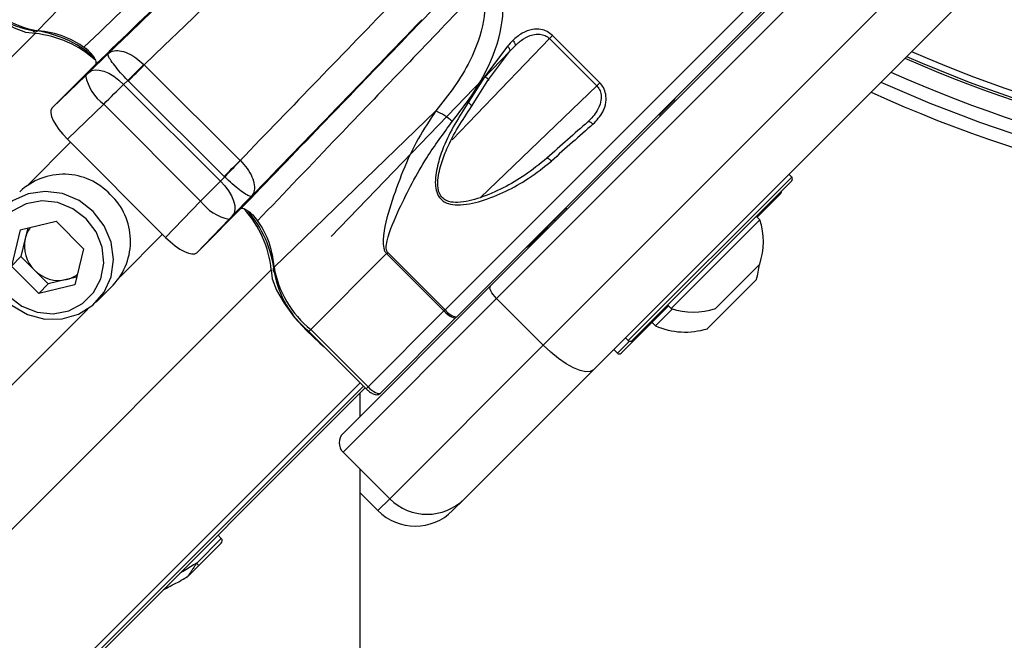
# Model space of a CAD drawing. Header units: millimetres. Extents: x 10 to 10348, y 8 to 8288.
# Tile 82 of 129: x 3509 to 3584, y 7686 to 7733. Entities that reach past the tile are written whole.
import ezdxf

# ---------------------------------------------------------------- set-up
doc = ezdxf.new("R2010")
doc.units = ezdxf.units.MM

msp = doc.modelspace()

# ---------------------------------------------------------------- linework, layer by layer
at = {"color": 7, "linetype": 'Continuous', "lineweight": 25}
for p, q in [((3522.403, 7744.697), (3510.582, 7732.446)), ((3544.873, 7713.13), (3574.86, 7743.117)), ((3575.325, 7742.168), (3545.338, 7712.181)), ((3548.873, 7708.645), (3578.86, 7738.632)), ((3582.656, 7736.771), (3552.669, 7706.784)), ((3542.312, 7710.782), (3565.877, 7734.347)), ((3549.578, 7732.078), (3549.347, 7731.847)), ((3553.146, 7728.511), (3549.578, 7732.078)), ((3546.154, 7731.285), (3544.45, 7728.971)), ((3549.347, 7731.847), (3552.915, 7728.28)), ((3514.459, 7729.289), (3515.927, 7730.718)), ((3546.332, 7730.896), (3532.811, 7716.864)), ((3544.671, 7728.673), (3546.332, 7730.896)), ((3512.066, 7726.992), (3514.988, 7729.914)), ((3518.628, 7729.877), (3518.651, 7729.854)), ((3511.675, 7726.601), (3514.205, 7729.043)), ((3544.45, 7728.971), (3543.18, 7727.013)), ((3517.399, 7728.686), (3517.088, 7728.383)), ((3517.088, 7728.383), (3524.417, 7721.054)), ((3517.445, 7728.639), (3517.399, 7728.686)), ((3543.425, 7726.711), (3544.671, 7728.673)), ((3552.915, 7728.28), (3553.146, 7728.511)), ((3511.675, 7726.601), (3512.097, 7727.022)), ((3515.585, 7726.888), (3512.837, 7724.236)), ((3522.922, 7719.551), (3515.585, 7726.888)), ((3558.734, 7727.133), (3557.677, 7726.076)), ((3540.731, 7726.369), (3528.48, 7714.548)), ((3557.748, 7726.005), (3557.642, 7726.111)), ((3557.748, 7726.005), (3557.642, 7726.111)), ((3520.27, 7716.803), (3512.837, 7724.236)), ((3525.919, 7722.631), (3525.933, 7722.616)), ((3524.744, 7721.389), (3524.715, 7721.418)), ((3567.683, 7721.373), (3567.471, 7721.586)), ((3524.417, 7721.054), (3524.744, 7721.389)), ((3567.683, 7721.091), (3555.591, 7708.999)), ((3566.861, 7720.128), (3565.066, 7718.333)), ((3520.27, 7716.803), (3522.922, 7719.551)), ((3526.774, 7719.915), (3525.323, 7718.425)), ((3523.03, 7716.036), (3525.948, 7718.954)), ((3550.606, 7719.005), (3547.765, 7716.163)), ((3550.571, 7719.04), (3550.677, 7718.934)), ((3550.571, 7719.04), (3550.677, 7718.934)), ((3509.248, 7717.365), (3511.978, 7718.019)), ((3514.053, 7715.944), (3511.978, 7718.019)), ((3525.077, 7718.171), (3522.635, 7715.641)), ((3549.714, 7718.112), (3549.785, 7718.042)), ((3549.714, 7718.112), (3549.785, 7718.042)), ((3565.264, 7718.135), (3558.547, 7711.417)), ((3565.264, 7718.135), (3564.996, 7718.404)), ((3509.248, 7717.365), (3508.594, 7714.636)), ((3509.826, 7717.504), (3509.638, 7716.717)), ((3509.638, 7716.717), (3509.311, 7715.352)), ((3514.053, 7715.944), (3513.399, 7713.214)), ((3522.635, 7715.641), (3523.061, 7716.067)), ((3523.061, 7716.067), (3523.03, 7716.036)), ((3537.007, 7715.571), (3531.26, 7709.823)), ((3537.007, 7715.571), (3537.099, 7715.663)), ((3537.007, 7715.571), (3541.347, 7711.231)), ((3541.44, 7711.323), (3537.099, 7715.663)), ((3509.311, 7715.352), (3508.594, 7714.636)), ((3509.311, 7715.352), (3510.349, 7714.315)), ((3565.261, 7714.78), (3561.902, 7711.421)), ((3508.594, 7714.636), (3510.67, 7712.56)), ((3510.349, 7714.315), (3511.386, 7713.277)), ((3511.386, 7713.277), (3510.67, 7712.56)), ((3513.399, 7713.214), (3510.67, 7712.56)), ((3512.751, 7713.604), (3511.386, 7713.277)), ((3513.538, 7713.792), (3512.751, 7713.604)), ((3565.005, 7713.605), (3561.293, 7709.892)), ((3515.003, 7711.897), (3516.293, 7713.188)), ((3533.706, 7701.963), (3544.873, 7713.13)), ((3545.338, 7712.181), (3533.706, 7700.549)), ((3545.338, 7712.181), (3548.873, 7708.645)), ((3541.347, 7711.231), (3535.6, 7705.483)), ((3541.44, 7711.323), (3541.347, 7711.231)), ((3558.349, 7711.615), (3554.77, 7708.036)), ((3558.654, 7711.383), (3557.372, 7710.101)), ((3558.278, 7711.686), (3558.547, 7711.417)), ((3536.542, 7705.012), (3542.282, 7710.751)), ((3542.282, 7710.751), (3542.312, 7710.782)), ((3557.103, 7710.37), (3557.372, 7710.101)), ((3531.116, 7709.68), (3535.456, 7705.339)), ((3531.26, 7709.823), (3535.6, 7705.483)), ((3555.096, 7709.211), (3555.308, 7708.999)), ((3537.242, 7697.014), (3548.873, 7708.645)), ((3554.204, 7708.319), (3554.487, 7708.036)), ((3552.669, 7706.784), (3542.899, 7697.014)), ((3535.385, 7705.41), (2965.703, 7135.728)), ((3535.008, 7703.265), (3535.007, 7705.032)), ((3533.706, 7700.549), (3537.242, 7697.014)), ((3535.011, 7697.46), (3536.35, 7696.121)), ((3542.899, 7697.014), (3542.006, 7696.121)), ((3524.489, 7694.012), (3524.242, 7694.267)), ((3522.717, 7691.893), (3524.486, 7693.662))]:
    msp.add_line(p, q, dxfattribs=at)
at = {"color": 8, "linetype": 'Continuous', "lineweight": 25}
for p, q in [((3565.877, 7735.761), (3541.44, 7711.323)), ((3510.383, 7732.239), (2813.766, 7035.622)), ((3541.975, 7724.198), (3549.347, 7731.847)), ((3546.732, 7731.307), (3546.319, 7730.88)), ((3552.915, 7728.28), (3544.117, 7719.824)), ((3513.072, 7724.001), (3509.855, 7720.784)), ((3555.308, 7708.999), (3567.683, 7721.373)), ((3520.035, 7717.038), (3516.818, 7713.821)), ((3528.273, 7714.349), (2831.655, 7017.731)), ((3514.37, 7711.372), (3495.521, 7692.524)), ((3531.26, 7709.823), (3531.116, 7709.68)), ((3554.487, 7708.036), (3555.398, 7708.947)), ((3534.995, 7705.8), (2840.298, 7011.102)), ((3535.247, 7705.548), (2957.814, 7128.114)), ((3535.6, 7705.483), (3535.456, 7705.339)), ((3536.35, 7696.121), (3537.242, 7697.014)), ((3524.489, 7694.012), (3522.626, 7692.15))]:
    msp.add_line(p, q, dxfattribs=at)
at = {"color": 7, "linetype": 'Continuous', "lineweight": 25, "flags": 128}
for points in [[(3515.927, 7730.718), (3517.586, 7732.321), (3519.251, 7733.928), (3520.918, 7735.538), (3522.59, 7737.153), (3524.264, 7738.771), (3525.942, 7740.391), (3527.622, 7742.015), (3529.304, 7743.641)], [(3530.912, 7741.699), (3529.372, 7740.21), (3527.833, 7738.723), (3526.296, 7737.238), (3524.762, 7735.755), (3523.23, 7734.275), (3521.7, 7732.798), (3520.174, 7731.324), (3518.651, 7729.854)], [(3510.383, 7732.239), (3509.696, 7732.306), (3508.833, 7732.634), (3507.849, 7733.203), (3506.807, 7733.975), (3505.776, 7734.9), (3504.822, 7735.918), (3504.547, 7736.248)], [(3546.154, 7731.285), (3546.208, 7731.228), (3546.255, 7731.17), (3546.294, 7731.112), (3546.324, 7731.056), (3546.343, 7731.005), (3546.351, 7730.96), (3546.347, 7730.924), (3546.332, 7730.896)], [(3546.56, 7731.701), (3546.613, 7731.645), (3546.66, 7731.587), (3546.699, 7731.528), (3546.728, 7731.472), (3546.746, 7731.419), (3546.753, 7731.374), (3546.748, 7731.336), (3546.732, 7731.307)], [(3517.445, 7728.639), (3517.583, 7728.778), (3517.727, 7728.924), (3517.876, 7729.074), (3518.029, 7729.228), (3518.184, 7729.384), (3518.34, 7729.541), (3518.496, 7729.698), (3518.651, 7729.854)], [(3514.459, 7729.289), (3514.669, 7729.423), (3514.936, 7729.484), (3515.251, 7729.469), (3515.602, 7729.38), (3515.975, 7729.22), (3516.357, 7728.994), (3516.732, 7728.712), (3517.088, 7728.383)], [(3544.45, 7728.971), (3544.528, 7728.922), (3544.597, 7728.871), (3544.654, 7728.821), (3544.695, 7728.775), (3544.718, 7728.735), (3544.721, 7728.703), (3544.705, 7728.682), (3544.671, 7728.673)], [(3512.066, 7726.992), (3512.07, 7726.996), (3512.074, 7727), (3512.078, 7727.003), (3512.082, 7727.007), (3512.085, 7727.011), (3512.089, 7727.015), (3512.093, 7727.018), (3512.097, 7727.022)], [(3543.425, 7726.711), (3543.445, 7726.718), (3543.449, 7726.738), (3543.437, 7726.768), (3543.409, 7726.807), (3543.368, 7726.853), (3543.314, 7726.905), (3543.25, 7726.959), (3543.18, 7727.013)], [(3552.249, 7725.551), (3552.276, 7725.57), (3552.312, 7725.576), (3552.356, 7725.57), (3552.407, 7725.551), (3552.463, 7725.52), (3552.521, 7725.479), (3552.579, 7725.428), (3552.634, 7725.371)], [(3524.715, 7721.418), (3524.853, 7721.557), (3524.997, 7721.702), (3525.145, 7721.852), (3525.298, 7722.005), (3525.452, 7722.161), (3525.608, 7722.318), (3525.764, 7722.475), (3525.919, 7722.631)], [(3549.142, 7722.8), (3549.159, 7722.812), (3549.187, 7722.81), (3549.224, 7722.797), (3549.268, 7722.771), (3549.319, 7722.735), (3549.373, 7722.69), (3549.429, 7722.637), (3549.484, 7722.579)], [(3524.417, 7721.054), (3524.745, 7720.698), (3525.028, 7720.323), (3525.254, 7719.941), (3525.414, 7719.568), (3525.503, 7719.217), (3525.518, 7718.902), (3525.457, 7718.635), (3525.323, 7718.425)], [(3514.795, 7718.761), (3513.717, 7719.591), (3512.473, 7720.113), (3511.154, 7720.288), (3509.859, 7720.103), (3508.682, 7719.572), (3507.713, 7718.733), (3507.021, 7717.65), (3506.66, 7716.402), (3506.655, 7715.083), (3507.006, 7713.789), (3507.689, 7712.618), (3508.652, 7711.655), (3509.823, 7710.972), (3511.117, 7710.621), (3512.436, 7710.626), (3513.684, 7710.987), (3514.767, 7711.679), (3515.606, 7712.648), (3516.137, 7713.825), (3516.322, 7715.12), (3516.147, 7716.439), (3515.625, 7717.683), (3514.795, 7718.761)], [(3514.252, 7718.218), (3513.257, 7718.976), (3512.105, 7719.435), (3510.89, 7719.559), (3509.71, 7719.336), (3508.661, 7718.786), (3507.827, 7717.953), (3507.277, 7716.903), (3507.055, 7715.723), (3507.178, 7714.508), (3507.637, 7713.357), (3508.395, 7712.361), (3509.391, 7711.603), (3510.542, 7711.144), (3511.757, 7711.021), (3512.937, 7711.243), (3513.987, 7711.793), (3514.82, 7712.627), (3515.37, 7713.676), (3515.593, 7714.856), (3515.469, 7716.071), (3515.01, 7717.223), (3514.252, 7718.218)], [(3528.273, 7714.349), (3528.34, 7713.662), (3528.668, 7712.799), (3529.237, 7711.815), (3530.008, 7710.773), (3530.934, 7709.742), (3531.952, 7708.788), (3532.282, 7708.513)], [(3545.338, 7712.181), (3545.204, 7712.323), (3545.086, 7712.47), (3544.986, 7712.614), (3544.909, 7712.752), (3544.857, 7712.876), (3544.834, 7712.983), (3544.839, 7713.069), (3544.873, 7713.13)], [(3541.347, 7711.231), (3541.489, 7711.097), (3541.635, 7710.977), (3541.778, 7710.876), (3541.914, 7710.797), (3542.036, 7710.744), (3542.141, 7710.718), (3542.224, 7710.72), (3542.282, 7710.751)], [(3552.669, 7706.784), (3552.426, 7706.65), (3552.084, 7706.629), (3551.655, 7706.723), (3551.157, 7706.929), (3550.608, 7707.237), (3550.029, 7707.636), (3549.444, 7708.112), (3548.873, 7708.645)], [(3535.348, 6985.708), (3535.326, 7028.541), (3535.305, 7071.374), (3535.284, 7114.207), (3535.264, 7157.04), (3535.243, 7199.873), (3535.222, 7242.707), (3535.202, 7285.54), (3535.181, 7328.373), (3535.161, 7371.206), (3535.141, 7414.039), (3535.121, 7456.872), (3535.101, 7499.705), (3535.082, 7542.539), (3535.062, 7585.372), (3535.042, 7628.205), (3535.023, 7671.038), (3535.01, 7699.245)], [(3522.626, 7692.15), (3522.658, 7692.114), (3522.686, 7692.076), (3522.708, 7692.039), (3522.724, 7692.002), (3522.733, 7691.968), (3522.735, 7691.938), (3522.729, 7691.912), (3522.717, 7691.893)]]:
    msp.add_lwpolyline(points, dxfattribs=at)
at = {"color": 7, "linetype": 'Continuous', "lineweight": 25}
for centre, radius, start, end in [((3511.492, 7739.785), 7.433, 219.12449, 259.93279), ((3511.957, 7740.187), 7.862, 219.12419, 259.93302), ((3510.396, 7732.624), 0.258, 217.90662, 316.12906), ((3509.353, 7724.211), 8.298, 48.39789, 84.19184), ((3509.55, 7724.187), 8.094, 47.8119, 84.09331), ((3615.689, 7819.655), 97.605, 246.17087, 293.82913), ((3323.389, 7930.054), 279.623, 313.93382, 314.28459), ((3517.699, 7729.761), 3.567, 191.60677, 233.64763), ((3615.689, 7819.655), 99, 245.85846, 294.14154), ((3615.689, 7819.655), 100, 245.6403, 294.3597), ((3615.689, 7819.655), 101, 245.42677, 294.57323), ((3558.381, 7727.486), 0.5, 315, 340.84193), ((3538.881, 7722.119), 4.636, 48.08095, 66.48138), ((3726.185, 7527.305), 279.727, 135.71558, 136.06563), ((3512.549, 7716.726), 4.853, 43.24146, 133.2876), ((3567.541, 7721.232), 0.2, 315, 45), ((3512.76, 7716.515), 4.853, 316.7124, 46.75854), ((3566.72, 7720.269), 0.2, 315, 15), ((3525.795, 7721.665), 3.567, 216.35237, 258.39323), ((3520.225, 7713.517), 8.09, 5.90262, 42.16482), ((3520.185, 7713.305), 8.359, 5.86585, 41.94592), ((3560.219, 7716.463), 5.315, 341.54087, 18.33838), ((3511.875, 7716.185), 2.3, 143.55377, 166.62222), ((3512.149, 7716.154), 2.573, 167.35118, 225.60992), ((3547.411, 7716.517), 0.5, 289.15807, 315), ((3559.614, 7715.284), 5.647, 342.70087, 354.621), ((3512.188, 7716.115), 2.573, 224.39008, 282.64882), ((3512.219, 7715.841), 2.3, 283.37778, 306.44623), ((3528.658, 7714.362), 0.258, 133.87094, 232.09338), ((3536.221, 7715.923), 7.862, 190.06698, 230.87581), ((3535.818, 7715.458), 7.433, 190.06721, 230.87551), ((3542.485, 7712.035), 1.265, 214.23545, 262.13664), ((3560.219, 7716.463), 5.315, 251.66162, 288.45913), ((3559.614, 7715.284), 5.647, 246.61021, 287.29913), ((3555.45, 7709.141), 0.2, 225, 315), ((3554.628, 7708.178), 0.2, 225, 315), ((3534.413, 7701.256), 1, 135, 225), ((3540.07, 7699.842), 4, 225, 315), ((3539.178, 7698.95), 4, 225, 315), ((3524.309, 7693.839), 0.25, 315, 44), ((3521.879, 7691.247), 0.135, 291.95052, 314.82742)]:
    msp.add_arc(centre, radius, start, end, dxfattribs=at)
at = {"color": 8, "linetype": 'Continuous', "lineweight": 25}
for centre, radius, start, end in [((3510.069, 7725.491), 6.974, 51.5243, 85.77796), ((3615.689, 7819.655), 97.434, 246.20971, 293.79029), ((3615.689, 7819.655), 96.934, 246.32441, 293.67559), ((3521.745, 7714.147), 6.746, 3.40936, 40.27236)]:
    msp.add_arc(centre, radius, start, end, dxfattribs=at)
at = {"color": 7, "linetype": 'Continuous', "lineweight": 25}
for centre, major_axis, ratio, start_param, end_param in [((3547.183, 7743.318), (114.848, 118.591), 0.005437, 1.647322, 1.751402), ((3548.98, 7741.58), (113.052, 116.852), 0.005607, 1.647314, 1.7627), ((3538.686, 7723.355), (19.478, 20.12), 0.005812, 1.148639, 1.171299), ((3538.973, 7723.076), (19.196, 19.837), 0.005896, 1.148636, 1.171297), ((-3165.632, 14681.773), (-8901.728, 9081.392), 0.011208, 2.431576, 2.432813), ((3514.276, 7729.116), (0.359, 0.348), 0.005609, 4.508258, 5.240471), ((3516.014, 7727.319), (2.127, 2.115), 0.000935, 4.508168, 5.240381), ((-3166.522, 14680.883), (-8902.641, 9080.525), 0.011378, 2.431574, 2.432811), ((3513.445, 7724.835), (1.77, -1.766), 0.341198, 3.140962, 4.709618), ((3545.135, 7716.928), (20.301, 18.731), 0.059805, 1.158215, 1.317312), ((3545.406, 7716.634), (20.584, 19.014), 0.058954, 1.158146, 1.317244), ((3523.353, 7719.981), (2.115, 2.127), 0.000935, 1.042804, 1.775017), ((3525.15, 7718.242), (0.348, 0.359), 0.005609, 1.042714, 1.774927), ((3520.868, 7717.411), (-1.766, 1.77), 0.341198, 1.573568, 3.142223), ((3535.835, 7705.719), (0.707, -0.707), 0.332984, 4.712389, 6.283185)]:
    msp.add_ellipse(centre, major_axis=major_axis, ratio=ratio, start_param=start_param, end_param=end_param, dxfattribs=at)
for points, knots in [([(3514.085, 7731.198), (3516.219, 7733.239), (3521.701, 7738.481), (3527.175, 7743.72), (3530.518, 7746.918)], [0, 0, 0, 0, 0.3893268, 1, 1, 1, 1]), ([(3531.338, 7745.674), (3528.009, 7742.466), (3522.561, 7737.214), (3517.109, 7731.959), (3514.988, 7729.914)], [0, 0, 0, 0, 0.61105, 1, 1, 1, 1]), ([(3541.978, 7725.568), (3542.498, 7726.239), (3543.537, 7727.579), (3544.974, 7730.078), (3545.922, 7732.955), (3545.811, 7736.142), (3544.797, 7738.641), (3543.711, 7739.867), (3543.313, 7740.316)], [0, 0, 0, 0, 0.151687, 0.303172, 0.526485, 0.711727, 0.894443, 1, 1, 1, 1]), ([(3543.978, 7736.965), (3544.103, 7736.58), (3544.499, 7735.356), (3544.462, 7732.977), (3543.534, 7730.426), (3542.176, 7728.183), (3541.213, 7726.974), (3540.731, 7726.369)], [0, 0, 0, 0, 0.103954, 0.330896, 0.610164, 0.804938, 1, 1, 1, 1]), ([(3525.948, 7718.954), (3527.992, 7721.075), (3533.248, 7726.527), (3538.5, 7731.975), (3541.708, 7735.304)], [0, 0, 0, 0, 0.38895, 1, 1, 1, 1]), ([(3542.952, 7734.484), (3539.753, 7731.141), (3534.515, 7725.667), (3529.273, 7720.185), (3527.232, 7718.051)], [0, 0, 0, 0, 0.6106732, 1, 1, 1, 1]), ([(3549.578, 7732.078), (3549.445, 7732.189), (3549.177, 7732.409), (3548.634, 7732.573), (3547.968, 7732.563), (3547.217, 7732.285), (3546.783, 7731.9), (3546.56, 7731.701)], [0, 0, 0, 0, 0.142346, 0.284675, 0.473251, 0.728843, 1, 1, 1, 1]), ([(3546.732, 7731.307), (3546.937, 7731.495), (3547.331, 7731.854), (3547.991, 7732.15), (3548.565, 7732.209), (3549.023, 7732.108), (3549.24, 7731.933), (3549.347, 7731.847)], [0, 0, 0, 0, 0.283973, 0.545531, 0.731751, 0.86742, 1, 1, 1, 1]), ([(3514.988, 7729.914), (3515.006, 7729.948), (3515.041, 7730.014), (3514.987, 7730.204), (3514.86, 7730.435), (3514.665, 7730.689), (3514.428, 7730.934), (3514.226, 7731.102), (3514.115, 7731.178), (3514.085, 7731.198)], [0, 0, 0, 0, 0.156968, 0.313909, 0.470864, 0.627818, 0.784792, 0.941805, 1, 1, 1, 1]), ([(3517.399, 7728.686), (3517.214, 7728.882), (3516.837, 7729.283), (3516.38, 7729.838), (3516.051, 7730.296), (3515.902, 7730.593), (3515.904, 7730.693), (3515.926, 7730.718), (3515.927, 7730.718)], [0, 0, 0, 0, 0.184197, 0.375154, 0.581298, 0.809249, 0.99438, 1, 1, 1, 1]), ([(3515.927, 7730.718), (3515.929, 7730.721), (3516.018, 7730.804), (3516.259, 7730.939), (3516.749, 7730.972), (3517.367, 7730.794), (3518.023, 7730.432), (3518.429, 7730.06), (3518.628, 7729.877)], [0, 0, 0, 0, 0.005638, 0.190884, 0.418686, 0.624648, 0.815586, 1, 1, 1, 1]), ([(3552.915, 7728.28), (3552.993, 7728.185), (3553.164, 7727.977), (3553.274, 7727.536), (3553.23, 7726.985), (3552.932, 7726.256), (3552.509, 7725.819), (3552.249, 7725.551)], [0, 0, 0, 0, 0.112581, 0.2453806, 0.4149772, 0.6412804, 1, 1, 1, 1]), ([(3552.634, 7725.371), (3552.911, 7725.662), (3553.366, 7726.142), (3553.638, 7726.97), (3553.634, 7727.612), (3553.462, 7728.136), (3553.246, 7728.392), (3553.146, 7728.511)], [0, 0, 0, 0, 0.343381, 0.565909, 0.738595, 0.878698, 1, 1, 1, 1]), ([(3543.18, 7727.013), (3542.492, 7725.926), (3541.571, 7724.472), (3540.866, 7722.366), (3540.656, 7721.255), (3540.73, 7720.378), (3540.93, 7719.874), (3541.273, 7719.532), (3541.75, 7719.306), (3542.752, 7719.196), (3544.252, 7719.539), (3546.042, 7720.257), (3547.847, 7721.259), (3548.917, 7722.121), (3549.484, 7722.579)], [0, 0, 0, 0, 0.222874, 0.298065, 0.381908, 0.415141, 0.448594, 0.472737, 0.496843, 0.538164, 0.643633, 0.757366, 0.871239, 1, 1, 1, 1]), ([(3549.142, 7722.8), (3548.595, 7722.356), (3547.082, 7721.127), (3544.767, 7719.956), (3542.75, 7719.404), (3541.809, 7719.464), (3541.367, 7719.656), (3541.074, 7719.949), (3540.961, 7720.237), (3540.887, 7720.584), (3540.859, 7721.253), (3541.101, 7722.293), (3541.837, 7724.285), (3542.745, 7725.672), (3543.425, 7726.711)], [0, 0, 0, 0, 0.12991, 0.359387, 0.464769, 0.505002, 0.527937, 0.550681, 0.578411, 0.582677, 0.615146, 0.698783, 0.774581, 1, 1, 1, 1]), ([(3540.731, 7726.369), (3540.274, 7725.682), (3539.329, 7724.263), (3538.205, 7721.84), (3537.304, 7719.275), (3536.735, 7717.31), (3536.745, 7716.101), (3536.864, 7715.744), (3536.963, 7715.624), (3537.007, 7715.571)], [0, 0, 0, 0, 0.216044, 0.446069, 0.676223, 0.906069, 0.960965, 0.982482, 1, 1, 1, 1]), ([(3537.099, 7715.663), (3537.073, 7715.695), (3537.041, 7715.734), (3536.995, 7715.842), (3536.951, 7716.108), (3537.169, 7717.211), (3538.194, 7719.489), (3539.779, 7722.59), (3541.313, 7724.666), (3541.978, 7725.568)], [0, 0, 0, 0, 0.0107829, 0.0134002, 0.0311502, 0.081794, 0.3127825, 0.7016057, 1, 1, 1, 1]), ([(3525.933, 7722.616), (3526.116, 7722.417), (3526.488, 7722.012), (3526.85, 7721.355), (3527.028, 7720.738), (3526.995, 7720.248), (3526.86, 7720.006), (3526.777, 7719.918), (3526.774, 7719.915)], [0, 0, 0, 0, 0.184502, 0.37552, 0.581529, 0.809295, 0.994331, 1, 1, 1, 1]), ([(3526.774, 7719.915), (3526.774, 7719.915), (3526.749, 7719.893), (3526.649, 7719.891), (3526.353, 7720.041), (3525.895, 7720.37), (3525.341, 7720.828), (3524.94, 7721.204), (3524.744, 7721.389)], [0, 0, 0, 0, 0.005649, 0.190578, 0.418503, 0.624688, 0.815712, 1, 1, 1, 1]), ([(3527.232, 7718.051), (3527.173, 7718.134), (3527.055, 7718.299), (3526.815, 7718.548), (3526.562, 7718.76), (3526.318, 7718.916), (3526.114, 7718.995), (3525.998, 7718.993), (3525.959, 7718.962), (3525.948, 7718.954)], [0, 0, 0, 0, 0.157068, 0.314118, 0.471146, 0.628156, 0.785088, 0.942029, 1, 1, 1, 1]), ([(3535.456, 7705.339), (3535.521, 7705.279), (3535.67, 7705.139), (3535.936, 7704.967), (3536.17, 7704.884), (3536.4, 7704.904), (3536.496, 7704.976), (3536.542, 7705.012)], [0, 0, 0, 0, 0.184407, 0.426463, 0.71452, 0.860437, 1, 1, 1, 1]), ([(3522.626, 7692.15), (3522.611, 7692.127), (3522.525, 7691.996), (3522.387, 7691.788), (3522.224, 7691.545), (3522.113, 7691.38), (3522.028, 7691.257), (3521.967, 7691.17), (3521.94, 7691.135), (3521.93, 7691.121)], [0, 0, 0, 0, 0.07011, 0.395172, 0.587158, 0.731085, 0.841692, 0.936362, 1, 1, 1, 1]), ([(3521.974, 7691.151), (3521.984, 7691.16), (3522.01, 7691.187), (3522.109, 7691.285), (3522.337, 7691.514), (3522.555, 7691.732), (3522.699, 7691.876), (3522.717, 7691.893)], [0, 0, 0, 0, 0.045366, 0.125679, 0.375716, 0.924125, 1, 1, 1, 1]), ([(3520.123, 7690.148), (3520.147, 7690.159), (3520.536, 7690.349), (3521.15, 7690.674), (3521.684, 7690.976), (3521.868, 7691.079)], [0, 0, 0, 0, 0.040455, 0.670774, 1, 1, 1, 1]), ([(3521.861, 7691.074), (3521.862, 7691.074), (3521.904, 7691.093), (3521.94, 7691.122), (3521.974, 7691.151)], [0, 0, 0, 0, 0.02868, 1, 1, 1, 1]), ([(3521.93, 7691.121), (3521.91, 7691.102), (3521.889, 7691.082), (3521.862, 7691.074), (3521.861, 7691.074)], [0, 0, 0, 0, 0.97151, 1, 1, 1, 1])]:
    msp.add_open_spline(points, degree=3, knots=knots, dxfattribs=at)
at = {"color": 8, "linetype": 'Continuous', "lineweight": 25}
msp.add_open_spline([(3522.626, 7692.15), (3522.319, 7691.957), (3521.921, 7691.707), (3521.471, 7691.451), (3521.368, 7691.393)], degree=3, knots=[0, 0, 0, 0, 0.772644, 1, 1, 1, 1], dxfattribs=at)

doc.saveas('drawing.dxf')
